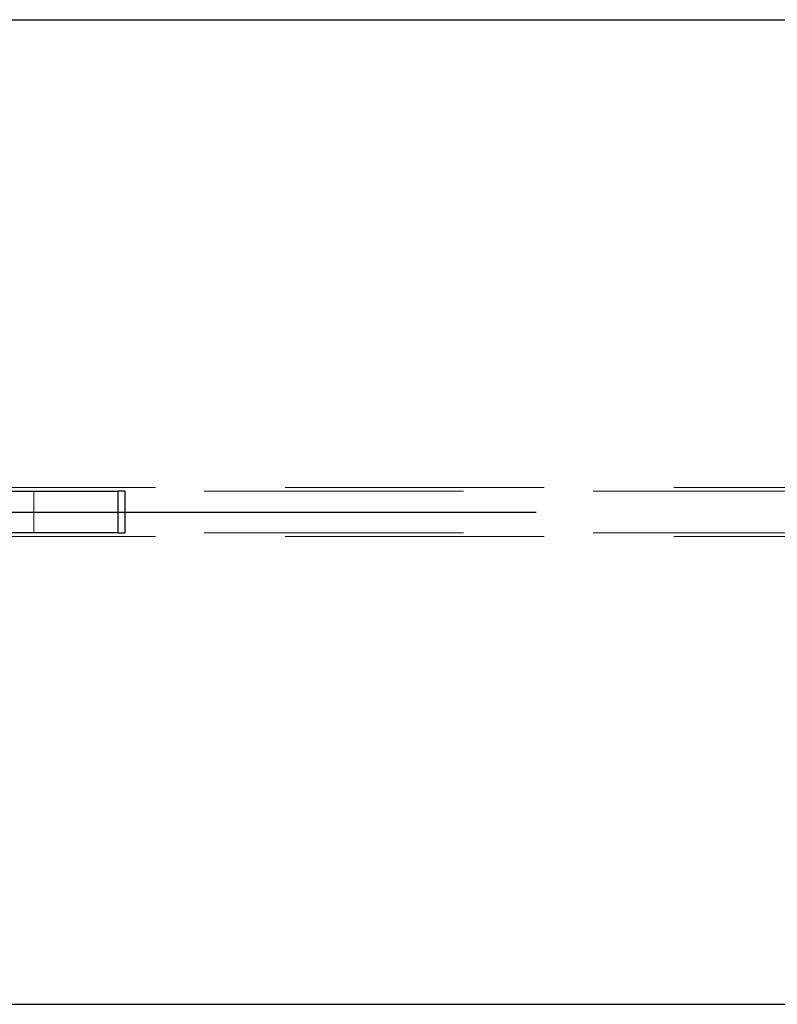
# Model space of a CAD drawing. Header units: millimetres. Extents: x 3536 to 4290, y 11030 to 11491.
# Tile 67 of 102: x 3812.76 to 3820.06, y 11219.99 to 11229.49. Entities that reach past the tile are written whole.
import ezdxf

# ---------------------------------------------------------------- set-up
doc = ezdxf.new("R2010")
doc.units = ezdxf.units.MM
doc.header["$LTSCALE"] = 10
doc.linetypes.add('HIDDEN', pattern=[0.375, 0.25, -0.125])
doc.linetypes.add('MITTE', pattern=[2, 1.25, -0.25, 0.25, -0.25])
doc.layers.add('PS_Hidden', color=2, linetype='HIDDEN', lineweight=9)
doc.layers.add('PS_SOLID', color=7, linetype='Continuous', lineweight=30)
doc.layers.add('PS_MID', color=5, linetype='MITTE')
doc.layers.add('PS_SHAPE', color=3, linetype='Continuous')

# ---------------------------------------------------------------- blocks, each defined once
blk = doc.blocks.new('*X703')
at = {"layer": 'PS_Hidden', "color": 2, "linetype": 'HIDDEN'}
for p, q in [((3807.8154, 11224.9735), (3941.6509, 11224.9735)), ((3812.8941, 11224.5385), (3812.8941, 11224.9385)), ((3877.0363, 11224.9385), (3813.7716, 11224.9385)), ((3877.0363, 11224.5385), (3813.7716, 11224.5385)), ((3807.8154, 11224.5035), (3941.6509, 11224.5035))]:
    blk.add_line(p, q, dxfattribs=at)
at = {"layer": 'PS_MID', "color": 5, "linetype": 'MITTE'}
blk.add_line((3805.2375, 11224.7385), (3941.6509, 11224.7385), dxfattribs=at)
at = {"layer": 'PS_SOLID', "color": 7, "linetype": 'Continuous'}
for p, q in [((3807.7375, 11229.4885), (3941.6509, 11229.4885)), ((3808.4135, 11224.9385), (3813.7036, 11224.9385)), ((3813.7716, 11224.9385), (3813.7036, 11224.9385)), ((3813.7036, 11224.9385), (3813.7036, 11224.5385)), ((3813.7716, 11224.9385), (3813.7716, 11224.5385)), ((3813.7036, 11224.5385), (3808.4135, 11224.5385)), ((3813.7036, 11224.5385), (3813.7716, 11224.5385)), ((3807.7375, 11219.9885), (3941.6509, 11219.9885))]:
    blk.add_line(p, q, dxfattribs=at)

msp = doc.modelspace()

# ---------------------------------------------------------------- block references
at = {"layer": 'PS_SHAPE'}
msp.add_blockref('*X703', (0, 0), dxfattribs=at)

doc.saveas('drawing.dxf')
